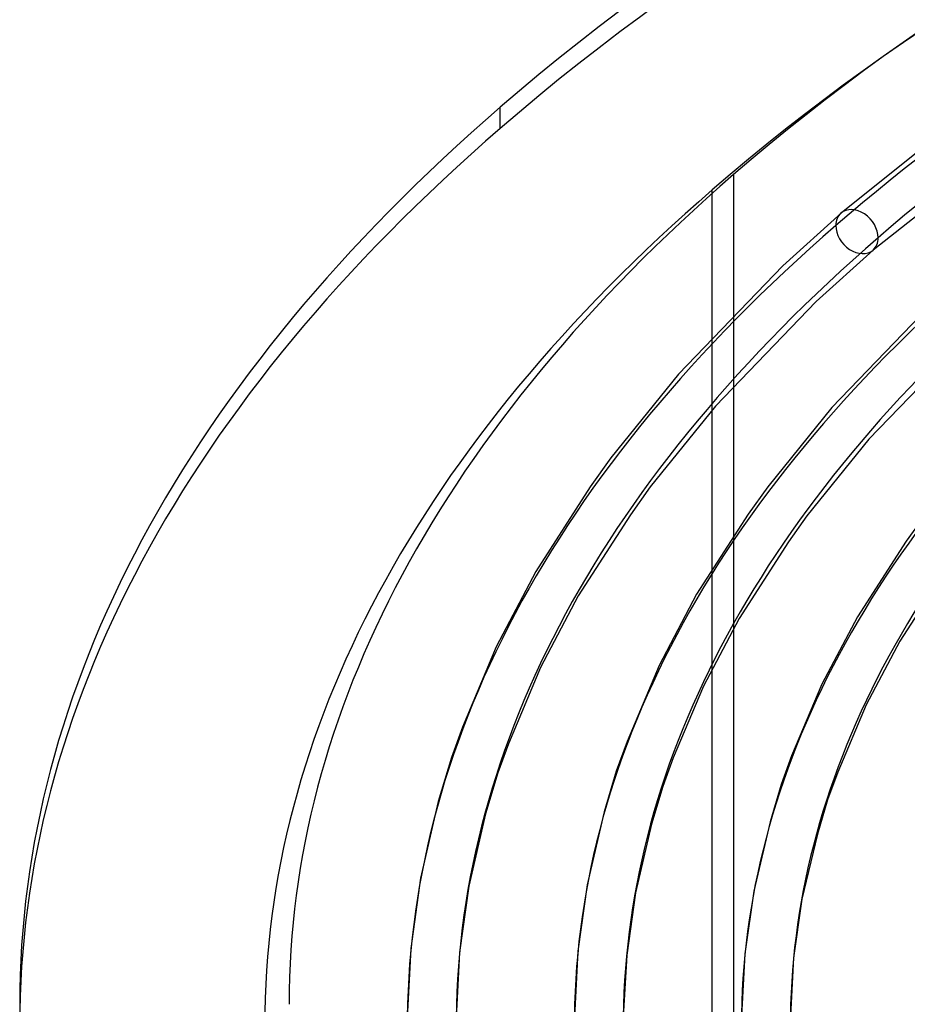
# Model space of a CAD drawing. Header units: millimetres. Extents: x -1077 to 1077, y -1167 to 1197.
# Tile 14 of 81: x -732 to -551, y 800 to 1001. Entities that reach past the tile are written whole.
import ezdxf

# ---------------------------------------------------------------- set-up
doc = ezdxf.new("R2010")
doc.units = ezdxf.units.MM
doc.layers.add('HIDDEN', color=7, linetype='Continuous')
doc.layers.add('THICK', color=7, linetype='Continuous')

msp = doc.modelspace()

# ---------------------------------------------------------------- linework, layer by layer
at = {"layer": 'HIDDEN'}
for p, q in [((-633.93, 978.88), (-633.93, 983.21)), ((-590.63, 199.94), (-590.63, 966.38)), ((-586.3, 940.85), (-586.3, 926.37)), ((-586.3, 895.82), (-586.3, 876.91))]:
    msp.add_line(p, q, dxfattribs=at)
for centre, major_axis, ratio, start_param, end_param in [((0, 795.88), (-732, 0), 0.5, -3.141592, -0.523599), ((0, 795.88), (-682, 0), 0.5, -3.141592, -0.523599), ((0, 795.87), (652.89, 0), 0.5, 2.091581, 2.617994), ((0, 795.88), (-732, 0), 0.5, -0.523599, 0), ((0, 795.88), (-682, 0), 0.5, -0.523599, 0), ((-561.1, 957.84), (-3.27, 3.77), 0.75, 0.000079, 0.713724), ((0, 795.87), (652.89, 0), 0.5, 2.617994, 3.144406), ((-561.1, 957.84), (-3.27, 3.77), 0.75, 0.713724, 3.141672), ((0, 795.87), (618.79, 0), 0.5, 2.617994, 3.143984), ((0, 795.87), (584.69, 0), 0.5, 2.617994, 3.141549)]:
    msp.add_ellipse(centre, major_axis=major_axis, ratio=ratio, start_param=start_param, end_param=end_param, dxfattribs=at)
at = {"layer": 'THICK'}
for p, q in [((-540.21, 980.95), (-564.36, 961.62)), ((-529.67, 976.26), (-557.83, 954.07)), ((-586.3, 969.46), (-586.3, 940.85)), ((-564.36, 961.62), (-576.27, 950.83)), ((-557.83, 954.07), (-569.4, 943.6)), ((-576.27, 950.83), (-597.53, 928.73)), ((-569.4, 943.6), (-589.98, 922.21)), ((-546.1, 942.89), (-566.22, 921.99)), ((-539.23, 935.65), (-558.66, 915.47)), ((-597.53, 928.73), (-611.31, 911.71)), ((-586.3, 926.37), (-586.3, 895.82)), ((-589.98, 922.21), (-603.29, 905.77)), ((-566.22, 921.99), (-579.33, 905.79)), ((-558.66, 915.47), (-571.31, 899.85)), ((-611.31, 911.71), (-615.56, 905.76)), ((-615.56, 905.76), (-626.65, 888.47)), ((-603.29, 905.77), (-607.35, 900.09)), ((-579.33, 905.79), (-583.31, 900.22)), ((-607.35, 900.09), (-617.98, 883.54)), ((-583.31, 900.22), (-593.83, 883.85)), ((-571.31, 899.85), (-575.1, 894.55)), ((-547.35, 899.87), (-551.07, 894.68)), ((-575.1, 894.55), (-585.15, 878.92)), ((-551.07, 894.68), (-561, 879.23)), ((-626.65, 888.47), (-634.73, 873.16)), ((-542.85, 889.02), (-552.33, 874.3)), ((-593.83, 883.85), (-601.49, 869.35)), ((-617.98, 883.54), (-625.68, 868.94)), ((-585.15, 878.92), (-592.45, 865.13)), ((-561, 879.23), (-568.25, 865.53)), ((-586.3, 876.91), (-586.3, 797.8)), ((-552.33, 874.3), (-559.21, 861.32)), ((-634.73, 873.16), (-641.64, 856.74)), ((-625.68, 868.94), (-632.24, 853.37)), ((-601.49, 869.35), (-608.04, 853.82)), ((-592.45, 865.13), (-598.64, 850.46)), ((-568.25, 865.53), (-574.44, 850.91)), ((-559.21, 861.32), (-565.04, 847.55)), ((-641.64, 856.74), (-643.86, 850.57)), ((-608.04, 853.82), (-610.22, 847.8)), ((-632.24, 853.37), (-634.39, 847.43)), ((-643.86, 850.57), (-646.56, 841.55)), ((-598.64, 850.46), (-600.74, 844.66)), ((-574.44, 850.91), (-576.57, 845.03)), ((-610.22, 847.8), (-612.71, 839.48)), ((-634.39, 847.43), (-636.9, 839.04)), ((-565.04, 847.55), (-567.1, 841.89)), ((-600.74, 844.66), (-603.05, 836.97)), ((-576.57, 845.03), (-578.85, 837.41)), ((-567.1, 841.89), (-569.19, 834.9)), ((-646.56, 841.55), (-650.18, 825.93)), ((-636.9, 839.04), (-640.33, 824.28)), ((-612.71, 839.48), (-616.18, 824.61)), ((-603.05, 836.97), (-606.33, 822.97)), ((-578.85, 837.41), (-582.17, 823.3)), ((-569.19, 834.9), (-572.33, 821.65)), ((-650.18, 825.93), (-652.15, 811.62)), ((-640.33, 824.28), (-642.2, 810.81)), ((-616.18, 824.61), (-618.06, 811.05)), ((-606.33, 822.97), (-608.11, 810.25)), ((-582.17, 823.3), (-583.98, 810.49)), ((-572.33, 821.65), (-574.03, 809.68)), ((-652.15, 811.62), (-652.88, 797.45)), ((-642.2, 810.81), (-642.9, 797.5)), ((-618.06, 811.05), (-618.78, 797.63)), ((-608.11, 810.25), (-608.8, 797.68)), ((-583.98, 810.49), (-584.68, 797.81)), ((-574.03, 809.68), (-574.7, 797.86))]:
    msp.add_line(p, q, dxfattribs=at)
for centre, major_axis, ratio, start_param, end_param in [((0, 800.21), (732, 0), 0.5, 0, 2.617994), ((0, 800.21), (-677, 0), 0.5, -3.141592, -0.523599), ((0, 795.87), (-642.91, 0), 0.5, -1.049892, -0.523599), ((0, 800.21), (732, 0), 0.5, 2.617994, 3.141593), ((0, 800.21), (-677, 0), 0.5, -0.523599, 0), ((-561.1, 957.84), (-3.27, 3.77), 0.75, -2.427868, 0.000079), ((0, 795.87), (-642.91, 0), 0.5, -0.523599, -0.00508), ((-561.1, 957.84), (-3.27, 3.77), 0.75, -3.141514, -2.427868), ((0, 795.87), (-608.81, 0), 0.5, -0.523599, -0.005951), ((0, 795.87), (-574.71, 0), 0.5, -0.523599, -0.006925)]:
    msp.add_ellipse(centre, major_axis=major_axis, ratio=ratio, start_param=start_param, end_param=end_param, dxfattribs=at)

doc.saveas('drawing.dxf')
